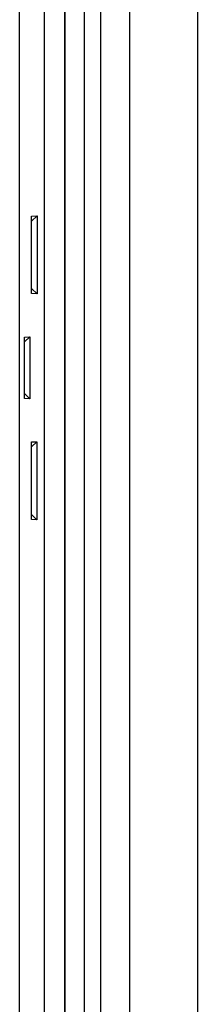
# Model space of a CAD drawing. Header units: millimetres. Extents: x -1194 to -5, y 44 to 885.
# Tile 24 of 37: x -47 to -38, y 461 to 512. Entities that reach past the tile are written whole.
import ezdxf

# ---------------------------------------------------------------- set-up
doc = ezdxf.new("R2010")
doc.units = ezdxf.units.MM
doc.header["$LTSCALE"] = 23.1
doc.layers.add('FRONT_CASE_15_DM-SHAPE', color=7, linetype='CONTINUOUS')

msp = doc.modelspace()

# ---------------------------------------------------------------- linework, layer by layer
at = {"layer": 'FRONT_CASE_15_DM-SHAPE', "color": 7, "linetype": 'Continuous'}
for p, q in [((-37.991, 711.166), (-37.991, 413.164)), ((-44.891, 703.765), (-44.891, 420.565)), ((-44.856, 420.529), (-44.856, 703.8)), ((-43.856, 420.529), (-43.856, 703.8)), ((-43.018, 703.739), (-43.018, 420.591)), ((-41.518, 703.739), (-41.518, 420.591)), ((-41.491, 420.564), (-41.491, 703.766)), ((-45.939, 425.604), (-45.939, 698.725)), ((-47.223, 426.888), (-47.223, 697.441)), ((-46.603, 502.022), (-46.319, 502.036)), ((-46.603, 501.756), (-46.319, 502.036)), ((-46.603, 498.007), (-46.603, 502.022)), ((-46.319, 502.036), (-46.319, 497.994)), ((-46.603, 498.274), (-46.319, 497.994)), ((-46.319, 497.994), (-46.603, 498.007)), ((-46.965, 495.756), (-46.692, 495.768)), ((-46.965, 495.501), (-46.692, 495.768)), ((-46.965, 492.574), (-46.965, 495.756)), ((-46.692, 495.768), (-46.692, 492.561)), ((-46.965, 492.829), (-46.692, 492.561)), ((-46.692, 492.561), (-46.965, 492.574)), ((-46.603, 490.322), (-46.327, 490.335)), ((-46.603, 490.063), (-46.327, 490.335)), ((-46.603, 486.307), (-46.603, 490.322)), ((-46.327, 490.335), (-46.327, 486.294)), ((-46.327, 486.294), (-46.603, 486.567)), ((-46.327, 486.294), (-46.603, 486.307))]:
    msp.add_line(p, q, dxfattribs=at)

doc.saveas('drawing.dxf')
